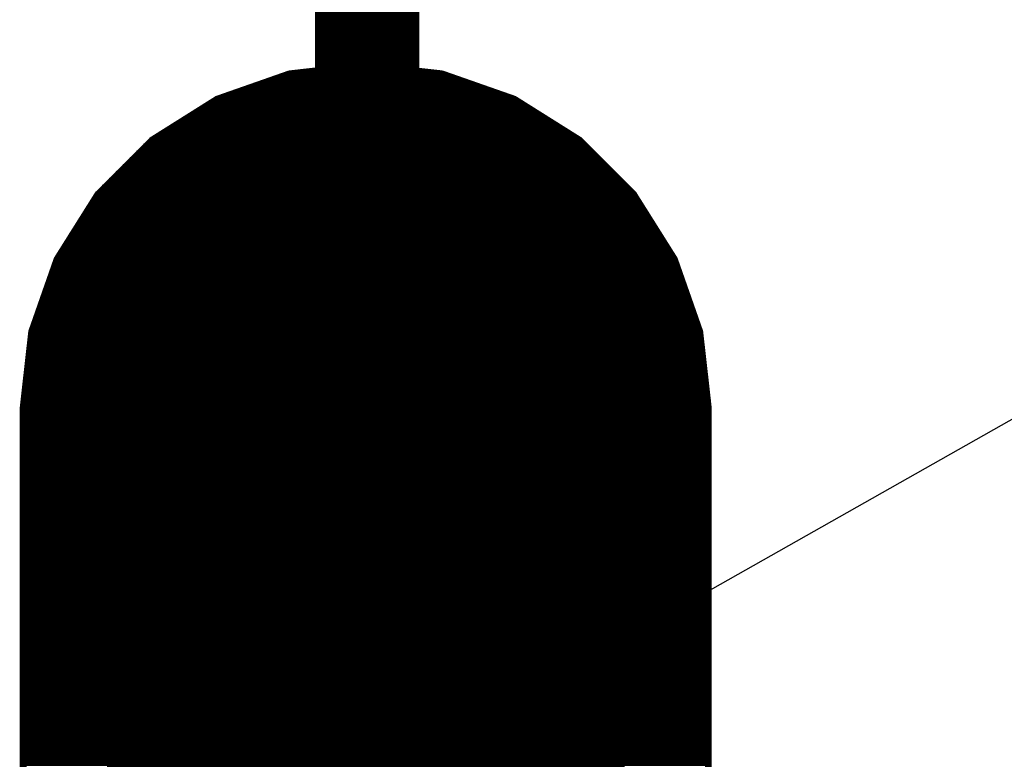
# Model space of a CAD drawing. Extents: x -35 to 35, y -57 to 81.
# Tile 101 of 153: x 3.81 to 5.25, y 49.08 to 50.16. Entities that reach past the tile are written whole.
import ezdxf

# ---------------------------------------------------------------- set-up
doc = ezdxf.new("R2010")
doc.units = 0
for name, color, linetype in [('1', 22, 'CONTINUOUS'), ('16', 175, 'CONTINUOUS'), ('17', 82, 'CONTINUOUS'), ('19', 53, 'CONTINUOUS'), ('51', 53, 'CONTINUOUS')]:
    doc.layers.add(name, color=color, linetype=linetype)

# ---------------------------------------------------------------- blocks, each defined once
blk = doc.blocks.new('LONGP100')
at = {"const_width": 1}
blk.add_lwpolyline([(-0.5, 0), (0.5, 0)], dxfattribs=at)
at = {"const_width": 0.5}
for points in [[(-0.5, 0.25, 1), (-0.5, -0.25)], [(0.5, -0.25, 1), (0.5, 0.25)]]:
    blk.add_lwpolyline(points, format="xyb", dxfattribs=at)

msp = doc.modelspace()

# ---------------------------------------------------------------- linework, layer by layer
at = {"layer": '1', "const_width": 0.01}
for points in [[(4.2067, 50.0855), (4.318, 50.098)], [(4.247, 50.09), (4.389, 50.09)], [(4.318, 50.098), (4.4293, 50.0855)], [(4.1011, 50.0485), (4.2067, 50.0855)], [(4.1911, 50.08), (4.4449, 50.08)], [(4.4293, 50.0855), (4.5349, 50.0485)], [(4.1625, 50.07), (4.4735, 50.07)], [(4.0063, 49.9889), (4.1011, 50.0485)], [(4.1054, 50.05), (4.5306, 50.05)], [(4.134, 50.06), (4.502, 50.06)], [(4.5349, 50.0485), (4.6297, 49.9889)], [(4.0876, 50.04), (4.5484, 50.04)], [(4.0557, 50.02), (4.5803, 50.02)], [(4.0716, 50.03), (4.5644, 50.03)], [(4.0398, 50.01), (4.5962, 50.01)], [(3.9271, 49.9097), (4.0063, 49.9889)], [(4.008, 49.99), (4.628, 49.99)], [(4.0239, 50), (4.6121, 50)], [(4.6297, 49.9889), (4.7089, 49.9097)], [(3.9973, 49.98), (4.6387, 49.98)], [(3.9773, 49.96), (4.6587, 49.96)], [(3.9873, 49.97), (4.6487, 49.97)], [(3.9673, 49.95), (4.6687, 49.95)], [(3.9573, 49.94), (4.6787, 49.94)], [(3.9373, 49.92), (4.6987, 49.92)], [(3.9473, 49.93), (4.6887, 49.93)], [(3.8675, 49.8149), (3.9271, 49.9097)], [(3.9273, 49.91), (4.7087, 49.91)], [(4.7089, 49.9097), (4.7685, 49.8149)], [(3.9147, 49.89), (4.7213, 49.89)], [(3.921, 49.9), (4.715, 49.9)], [(3.9084, 49.88), (4.7276, 49.88)], [(3.8958, 49.86), (4.7402, 49.86)], [(3.9021, 49.87), (4.7339, 49.87)], [(3.8895, 49.85), (4.7465, 49.85)], [(3.8833, 49.84), (4.7527, 49.84)], [(3.8707, 49.82), (4.7653, 49.82)], [(3.877, 49.83), (4.759, 49.83)], [(3.8305, 49.7093), (3.8675, 49.8149)], [(3.8658, 49.81), (4.7702, 49.81)], [(4.7685, 49.8149), (4.8055, 49.7093)], [(3.8588, 49.79), (4.7772, 49.79)], [(3.8623, 49.8), (4.7737, 49.8)], [(3.8553, 49.78), (4.7807, 49.78)], [(3.8483, 49.76), (4.7877, 49.76)], [(3.8518, 49.77), (4.7842, 49.77)], [(3.8448, 49.75), (4.7912, 49.75)], [(3.8378, 49.73), (4.7982, 49.73)], [(3.8413, 49.74), (4.7947, 49.74)], [(3.8343, 49.72), (4.8017, 49.72)], [(3.818, 49.598), (3.8305, 49.7093)], [(3.8308, 49.71), (4.8052, 49.71)], [(4.8055, 49.7093), (4.818, 49.598)], [(3.8284, 49.69), (4.8076, 49.69)], [(3.8295, 49.7), (4.8065, 49.7)], [(3.8272, 49.68), (4.8088, 49.68)], [(3.825, 49.66), (4.811, 49.66)], [(3.8261, 49.67), (4.8099, 49.67)], [(3.8239, 49.65), (4.8121, 49.65)], [(3.8216, 49.63), (4.8144, 49.63)], [(3.8227, 49.64), (4.8133, 49.64)], [(3.8205, 49.62), (4.8155, 49.62)], [(3.8194, 49.61), (4.8166, 49.61)], [(3.818, 48.498), (3.818, 49.598)], [(3.818, 49.59), (4.818, 49.59)], [(3.8182, 49.6), (4.8178, 49.6)], [(4.818, 49.598), (4.818, 48.498)], [(3.818, 49.58), (4.818, 49.58)], [(3.818, 49.57), (4.818, 49.57)], [(3.818, 49.56), (4.818, 49.56)], [(3.818, 49.55), (4.818, 49.55)], [(3.818, 49.54), (4.818, 49.54)], [(3.818, 49.53), (4.818, 49.53)], [(3.818, 49.52), (4.818, 49.52)], [(3.818, 49.51), (4.818, 49.51)], [(3.818, 49.5), (4.818, 49.5)], [(3.818, 49.49), (4.818, 49.49)], [(3.818, 49.48), (4.818, 49.48)], [(3.818, 49.47), (4.818, 49.47)], [(3.818, 49.46), (4.818, 49.46)], [(3.818, 49.45), (4.818, 49.45)], [(3.818, 49.44), (4.818, 49.44)], [(3.818, 49.43), (4.818, 49.43)], [(3.818, 49.42), (4.818, 49.42)], [(3.818, 49.41), (4.818, 49.41)], [(3.818, 49.4), (4.818, 49.4)], [(3.818, 49.39), (4.818, 49.39)], [(3.818, 49.38), (4.818, 49.38)], [(3.818, 49.37), (4.818, 49.37)], [(3.818, 49.36), (4.818, 49.36)], [(3.818, 49.35), (4.818, 49.35)], [(3.818, 49.34), (4.818, 49.34)], [(3.818, 49.33), (4.818, 49.33)], [(3.818, 49.32), (4.818, 49.32)], [(3.818, 49.31), (4.818, 49.31)], [(3.818, 49.3), (4.818, 49.3)], [(3.818, 49.29), (4.818, 49.29)], [(3.818, 49.28), (4.818, 49.28)], [(3.818, 49.27), (4.818, 49.27)], [(3.818, 49.26), (4.818, 49.26)], [(3.818, 49.25), (4.818, 49.25)], [(3.818, 49.24), (4.818, 49.24)], [(3.818, 49.23), (4.818, 49.23)], [(3.818, 49.22), (4.818, 49.22)], [(3.818, 49.21), (4.818, 49.21)], [(3.818, 49.2), (4.818, 49.2)], [(3.818, 49.19), (4.818, 49.19)], [(3.818, 49.18), (4.818, 49.18)], [(3.818, 49.17), (4.818, 49.17)], [(3.818, 49.16), (4.818, 49.16)], [(3.818, 49.15), (4.818, 49.15)], [(3.818, 49.14), (4.818, 49.14)], [(3.818, 49.13), (4.818, 49.13)], [(3.818, 49.12), (4.818, 49.12)], [(3.818, 49.11), (4.818, 49.11)], [(3.818, 49.1), (4.818, 49.1)], [(3.818, 49.09), (4.818, 49.09)], [(3.818, 49.08), (4.818, 49.08)]]:
    msp.add_lwpolyline(points, dxfattribs=at)
at = {"layer": '1', "const_width": 0.005}
for points in [[(4.247, 50.0925, 1), (4.247, 50.0875)], [(4.3183, 50.1005, 1), (4.3177, 50.0955)], [(4.3183, 50.0955, 1), (4.3177, 50.1005)], [(4.389, 50.0875, 1), (4.389, 50.0925)], [(4.1911, 50.0825, 1), (4.1911, 50.0775)], [(4.2065, 50.0879, 1), (4.207, 50.083)], [(4.2076, 50.0831, 1), (4.2059, 50.0878)], [(4.4301, 50.0878, 1), (4.4284, 50.0831)], [(4.429, 50.083, 1), (4.4295, 50.0879)], [(4.4449, 50.0775, 1), (4.4449, 50.0825)], [(4.1625, 50.0725, 1), (4.1625, 50.0675)], [(4.4735, 50.0675, 1), (4.4735, 50.0725)], [(4.1002, 50.0508, 1), (4.1019, 50.0461)], [(4.1024, 50.0464, 1), (4.0997, 50.0506)], [(4.1054, 50.0525, 1), (4.1054, 50.0475)], [(4.134, 50.0625, 1), (4.134, 50.0575)], [(4.502, 50.0575, 1), (4.502, 50.0625)], [(4.5306, 50.0475, 1), (4.5306, 50.0525)], [(4.5363, 50.0506, 1), (4.5336, 50.0464)], [(4.5341, 50.0461, 1), (4.5358, 50.0508)], [(4.0876, 50.0425, 1), (4.0876, 50.0375)], [(4.5484, 50.0375, 1), (4.5484, 50.0425)], [(4.0557, 50.0225, 1), (4.0557, 50.0175)], [(4.0716, 50.0325, 1), (4.0716, 50.0275)], [(4.5644, 50.0275, 1), (4.5644, 50.0325)], [(4.5803, 50.0175, 1), (4.5803, 50.0225)], [(4.0398, 50.0125, 1), (4.0398, 50.0075)], [(4.5962, 50.0075, 1), (4.5962, 50.0125)], [(4.0049, 49.991, 1), (4.0076, 49.9868)], [(4.008, 49.9871, 1), (4.0045, 49.9907)], [(4.008, 49.9925, 1), (4.008, 49.9875)], [(4.0239, 50.0025, 1), (4.0239, 49.9975)], [(4.6121, 49.9975, 1), (4.6121, 50.0025)], [(4.6315, 49.9907, 1), (4.628, 49.9871)], [(4.628, 49.9875, 1), (4.628, 49.9925)], [(4.6284, 49.9868, 1), (4.6311, 49.991)], [(3.9973, 49.9825, 1), (3.9973, 49.9775)], [(4.6387, 49.9775, 1), (4.6387, 49.9825)], [(3.9773, 49.9625, 1), (3.9773, 49.9575)], [(3.9873, 49.9725, 1), (3.9873, 49.9675)], [(4.6487, 49.9675, 1), (4.6487, 49.9725)], [(4.6587, 49.9575, 1), (4.6587, 49.9625)], [(3.9673, 49.9525, 1), (3.9673, 49.9475)], [(4.6687, 49.9475, 1), (4.6687, 49.9525)], [(3.9573, 49.9425, 1), (3.9573, 49.9375)], [(4.6787, 49.9375, 1), (4.6787, 49.9425)], [(3.9373, 49.9225, 1), (3.9373, 49.9175)], [(3.9473, 49.9325, 1), (3.9473, 49.9275)], [(4.6887, 49.9275, 1), (4.6887, 49.9325)], [(4.6987, 49.9175, 1), (4.6987, 49.9225)], [(3.9253, 49.9115, 1), (3.9289, 49.908)], [(3.9273, 49.9125, 1), (3.9273, 49.9075)], [(3.9292, 49.9084, 1), (3.925, 49.9111)], [(4.711, 49.9111, 1), (4.7068, 49.9084)], [(4.7071, 49.908, 1), (4.7107, 49.9115)], [(4.7087, 49.9075, 1), (4.7087, 49.9125)], [(3.9147, 49.8925, 1), (3.9147, 49.8875)], [(3.921, 49.9025, 1), (3.921, 49.8975)], [(4.715, 49.8975, 1), (4.715, 49.9025)], [(4.7213, 49.8875, 1), (4.7213, 49.8925)], [(3.9084, 49.8825, 1), (3.9084, 49.8775)], [(4.7276, 49.8775, 1), (4.7276, 49.8825)], [(3.8958, 49.8625, 1), (3.8958, 49.8575)], [(3.9021, 49.8725, 1), (3.9021, 49.8675)], [(4.7339, 49.8675, 1), (4.7339, 49.8725)], [(4.7402, 49.8575, 1), (4.7402, 49.8625)], [(3.8895, 49.8525, 1), (3.8895, 49.8475)], [(4.7465, 49.8475, 1), (4.7465, 49.8525)], [(3.8833, 49.8425, 1), (3.8833, 49.8375)], [(4.7527, 49.8375, 1), (4.7527, 49.8425)], [(3.8707, 49.8225, 1), (3.8707, 49.8175)], [(3.877, 49.8325, 1), (3.877, 49.8275)], [(4.759, 49.8275, 1), (4.759, 49.8325)], [(4.7653, 49.8175, 1), (4.7653, 49.8225)], [(3.8658, 49.8125, 1), (3.8658, 49.8075)], [(3.8654, 49.8163, 1), (3.8696, 49.8136)], [(3.8699, 49.8141, 1), (3.8652, 49.8158)], [(4.7708, 49.8158, 1), (4.7661, 49.8141)], [(4.7664, 49.8136, 1), (4.7706, 49.8163)], [(4.7702, 49.8075, 1), (4.7702, 49.8125)], [(3.8588, 49.7925, 1), (3.8588, 49.7875)], [(3.8623, 49.8025, 1), (3.8623, 49.7975)], [(4.7737, 49.7975, 1), (4.7737, 49.8025)], [(4.7772, 49.7875, 1), (4.7772, 49.7925)], [(3.8553, 49.7825, 1), (3.8553, 49.7775)], [(4.7807, 49.7775, 1), (4.7807, 49.7825)], [(3.8483, 49.7625, 1), (3.8483, 49.7575)], [(3.8518, 49.7725, 1), (3.8518, 49.7675)], [(4.7842, 49.7675, 1), (4.7842, 49.7725)], [(4.7877, 49.7575, 1), (4.7877, 49.7625)], [(3.8448, 49.7525, 1), (3.8448, 49.7475)], [(4.7912, 49.7475, 1), (4.7912, 49.7525)], [(3.8378, 49.7325, 1), (3.8378, 49.7275)], [(3.8413, 49.7425, 1), (3.8413, 49.7375)], [(4.7947, 49.7375, 1), (4.7947, 49.7425)], [(4.7982, 49.7275, 1), (4.7982, 49.7325)], [(3.8343, 49.7225, 1), (3.8343, 49.7175)], [(4.8017, 49.7175, 1), (4.8017, 49.7225)], [(3.833, 49.709, 1), (3.8281, 49.7095)], [(3.8282, 49.7101, 1), (3.8329, 49.7084)], [(3.8308, 49.7125, 1), (3.8308, 49.7075)], [(4.8079, 49.7095, 1), (4.803, 49.709)], [(4.8031, 49.7084, 1), (4.8078, 49.7101)], [(4.8052, 49.7075, 1), (4.8052, 49.7125)], [(3.8284, 49.6925, 1), (3.8284, 49.6875)], [(3.8295, 49.7025, 1), (3.8295, 49.6975)], [(4.8065, 49.6975, 1), (4.8065, 49.7025)], [(4.8076, 49.6875, 1), (4.8076, 49.6925)], [(3.8272, 49.6825, 1), (3.8272, 49.6775)], [(4.8088, 49.6775, 1), (4.8088, 49.6825)], [(3.825, 49.6625, 1), (3.825, 49.6575)], [(3.8261, 49.6725, 1), (3.8261, 49.6675)], [(4.8099, 49.6675, 1), (4.8099, 49.6725)], [(4.811, 49.6575, 1), (4.811, 49.6625)], [(3.8239, 49.6525, 1), (3.8239, 49.6475)], [(4.8121, 49.6475, 1), (4.8121, 49.6525)], [(3.8216, 49.6325, 1), (3.8216, 49.6275)], [(3.8227, 49.6425, 1), (3.8227, 49.6375)], [(4.8133, 49.6375, 1), (4.8133, 49.6425)], [(4.8144, 49.6275, 1), (4.8144, 49.6325)], [(3.8205, 49.6225, 1), (3.8205, 49.6175)], [(4.8155, 49.6175, 1), (4.8155, 49.6225)], [(3.8194, 49.6125, 1), (3.8194, 49.6075)], [(4.8166, 49.6075, 1), (4.8166, 49.6125)], [(3.8205, 49.598, 1), (3.8155, 49.598)], [(3.8155, 49.5983, 1), (3.8205, 49.5977)], [(3.818, 49.5925, 1), (3.818, 49.5875)], [(3.8182, 49.6025, 1), (3.8182, 49.5975)], [(4.8205, 49.598, 1), (4.8155, 49.598)], [(4.8155, 49.5977, 1), (4.8205, 49.5983)], [(4.8178, 49.5975, 1), (4.8178, 49.6025)], [(4.818, 49.5875, 1), (4.818, 49.5925)], [(3.818, 49.5825, 1), (3.818, 49.5775)], [(4.818, 49.5775, 1), (4.818, 49.5825)], [(3.818, 49.5725, 1), (3.818, 49.5675)], [(3.818, 49.5625, 1), (3.818, 49.5575)], [(4.818, 49.5675, 1), (4.818, 49.5725)], [(4.818, 49.5575, 1), (4.818, 49.5625)], [(3.818, 49.5525, 1), (3.818, 49.5475)], [(4.818, 49.5475, 1), (4.818, 49.5525)], [(3.818, 49.5425, 1), (3.818, 49.5375)], [(3.818, 49.5325, 1), (3.818, 49.5275)], [(4.818, 49.5375, 1), (4.818, 49.5425)], [(4.818, 49.5275, 1), (4.818, 49.5325)], [(3.818, 49.5225, 1), (3.818, 49.5175)], [(4.818, 49.5175, 1), (4.818, 49.5225)], [(3.818, 49.5125, 1), (3.818, 49.5075)], [(3.818, 49.5025, 1), (3.818, 49.4975)], [(4.818, 49.5075, 1), (4.818, 49.5125)], [(4.818, 49.4975, 1), (4.818, 49.5025)], [(3.818, 49.4925, 1), (3.818, 49.4875)], [(4.818, 49.4875, 1), (4.818, 49.4925)], [(3.818, 49.4825, 1), (3.818, 49.4775)], [(4.818, 49.4775, 1), (4.818, 49.4825)], [(3.818, 49.4725, 1), (3.818, 49.4675)], [(3.818, 49.4625, 1), (3.818, 49.4575)], [(4.818, 49.4675, 1), (4.818, 49.4725)], [(4.818, 49.4575, 1), (4.818, 49.4625)], [(3.818, 49.4525, 1), (3.818, 49.4475)], [(4.818, 49.4475, 1), (4.818, 49.4525)], [(3.818, 49.4425, 1), (3.818, 49.4375)], [(3.818, 49.4325, 1), (3.818, 49.4275)], [(4.818, 49.4375, 1), (4.818, 49.4425)], [(4.818, 49.4275, 1), (4.818, 49.4325)], [(3.818, 49.4225, 1), (3.818, 49.4175)], [(4.818, 49.4175, 1), (4.818, 49.4225)], [(3.818, 49.4125, 1), (3.818, 49.4075)], [(3.818, 49.4025, 1), (3.818, 49.3975)], [(4.818, 49.4075, 1), (4.818, 49.4125)], [(4.818, 49.3975, 1), (4.818, 49.4025)], [(3.818, 49.3925, 1), (3.818, 49.3875)], [(4.818, 49.3875, 1), (4.818, 49.3925)], [(3.818, 49.3825, 1), (3.818, 49.3775)], [(4.818, 49.3775, 1), (4.818, 49.3825)], [(3.818, 49.3725, 1), (3.818, 49.3675)], [(3.818, 49.3625, 1), (3.818, 49.3575)], [(4.818, 49.3675, 1), (4.818, 49.3725)], [(4.818, 49.3575, 1), (4.818, 49.3625)], [(3.818, 49.3525, 1), (3.818, 49.3475)], [(4.818, 49.3475, 1), (4.818, 49.3525)], [(3.818, 49.3425, 1), (3.818, 49.3375)], [(3.818, 49.3325, 1), (3.818, 49.3275)], [(4.818, 49.3375, 1), (4.818, 49.3425)], [(4.818, 49.3275, 1), (4.818, 49.3325)], [(3.818, 49.3225, 1), (3.818, 49.3175)], [(4.818, 49.3175, 1), (4.818, 49.3225)], [(3.818, 49.3125, 1), (3.818, 49.3075)], [(3.818, 49.3025, 1), (3.818, 49.2975)], [(4.818, 49.3075, 1), (4.818, 49.3125)], [(4.818, 49.2975, 1), (4.818, 49.3025)], [(3.818, 49.2925, 1), (3.818, 49.2875)], [(4.818, 49.2875, 1), (4.818, 49.2925)], [(3.818, 49.2825, 1), (3.818, 49.2775)], [(3.818, 49.2725, 1), (3.818, 49.2675)], [(4.818, 49.2775, 1), (4.818, 49.2825)], [(4.818, 49.2675, 1), (4.818, 49.2725)], [(3.818, 49.2625, 1), (3.818, 49.2575)], [(4.818, 49.2575, 1), (4.818, 49.2625)], [(3.818, 49.2525, 1), (3.818, 49.2475)], [(4.818, 49.2475, 1), (4.818, 49.2525)], [(3.818, 49.2425, 1), (3.818, 49.2375)], [(3.818, 49.2325, 1), (3.818, 49.2275)], [(4.818, 49.2375, 1), (4.818, 49.2425)], [(4.818, 49.2275, 1), (4.818, 49.2325)], [(3.818, 49.2225, 1), (3.818, 49.2175)], [(4.818, 49.2175, 1), (4.818, 49.2225)], [(3.818, 49.2125, 1), (3.818, 49.2075)], [(3.818, 49.2025, 1), (3.818, 49.1975)], [(4.818, 49.2075, 1), (4.818, 49.2125)], [(4.818, 49.1975, 1), (4.818, 49.2025)], [(3.818, 49.1925, 1), (3.818, 49.1875)], [(4.818, 49.1875, 1), (4.818, 49.1925)], [(3.818, 49.1825, 1), (3.818, 49.1775)], [(3.818, 49.1725, 1), (3.818, 49.1675)], [(4.818, 49.1775, 1), (4.818, 49.1825)], [(4.818, 49.1675, 1), (4.818, 49.1725)], [(3.818, 49.1625, 1), (3.818, 49.1575)], [(4.818, 49.1575, 1), (4.818, 49.1625)], [(3.818, 49.1525, 1), (3.818, 49.1475)], [(4.818, 49.1475, 1), (4.818, 49.1525)], [(3.818, 49.1425, 1), (3.818, 49.1375)], [(3.818, 49.1325, 1), (3.818, 49.1275)], [(4.818, 49.1375, 1), (4.818, 49.1425)], [(4.818, 49.1275, 1), (4.818, 49.1325)], [(3.818, 49.1225, 1), (3.818, 49.1175)], [(4.818, 49.1175, 1), (4.818, 49.1225)], [(3.818, 49.1125, 1), (3.818, 49.1075)], [(3.818, 49.1025, 1), (3.818, 49.0975)], [(4.818, 49.1075, 1), (4.818, 49.1125)], [(4.818, 49.0975, 1), (4.818, 49.1025)], [(3.818, 49.0925, 1), (3.818, 49.0875)], [(4.818, 49.0875, 1), (4.818, 49.0925)], [(3.818, 49.0825, 1), (3.818, 49.0775)], [(4.818, 49.0775, 1), (4.818, 49.0825)]]:
    msp.add_lwpolyline(points, format="xyb", dxfattribs=at)
at = {"layer": '16', "const_width": 0.01}
for points in [[(4.318, 50.098), (4.2067, 50.0855)], [(4.247, 50.09), (4.389, 50.09)], [(4.4293, 50.0855), (4.318, 50.098)], [(4.2067, 50.0855), (4.1011, 50.0485)], [(4.1911, 50.08), (4.4449, 50.08)], [(4.5349, 50.0485), (4.4293, 50.0855)], [(4.1626, 50.07), (4.4735, 50.07)], [(4.1011, 50.0485), (4.0063, 49.9889)], [(4.1054, 50.05), (4.5306, 50.05)], [(4.134, 50.06), (4.502, 50.06)], [(4.6297, 49.9889), (4.5349, 50.0485)], [(4.0876, 50.04), (4.5484, 50.04)], [(4.0557, 50.02), (4.5803, 50.02)], [(4.0716, 50.03), (4.5644, 50.03)], [(4.0398, 50.01), (4.5962, 50.01)], [(4.0063, 49.9889), (3.9271, 49.9097)], [(4.008, 49.99), (4.628, 49.99)], [(4.0239, 50), (4.6121, 50)], [(4.7089, 49.9097), (4.6297, 49.9889)], [(3.9973, 49.98), (4.6387, 49.98)], [(3.9773, 49.96), (4.6587, 49.96)], [(3.9873, 49.97), (4.6487, 49.97)], [(3.9673, 49.95), (4.6687, 49.95)], [(3.9573, 49.94), (4.6787, 49.94)], [(3.9373, 49.92), (4.6987, 49.92)], [(3.9473, 49.93), (4.6887, 49.93)], [(3.9271, 49.9097), (3.8675, 49.8149)], [(3.9273, 49.91), (4.7087, 49.91)], [(4.7685, 49.8149), (4.7089, 49.9097)], [(3.9147, 49.89), (4.7213, 49.89)], [(3.921, 49.9), (4.715, 49.9)], [(3.9084, 49.88), (4.7276, 49.88)], [(3.8958, 49.86), (4.7402, 49.86)], [(3.9021, 49.87), (4.7339, 49.87)], [(3.8895, 49.85), (4.7465, 49.85)], [(3.8833, 49.84), (4.7527, 49.84)], [(3.8707, 49.82), (4.7653, 49.82)], [(3.877, 49.83), (4.759, 49.83)], [(3.8675, 49.8149), (3.8305, 49.7093)], [(3.8658, 49.81), (4.7702, 49.81)], [(4.8055, 49.7093), (4.7685, 49.8149)], [(3.8588, 49.79), (4.7772, 49.79)], [(3.8623, 49.8), (4.7737, 49.8)], [(3.8553, 49.78), (4.7807, 49.78)], [(3.8483, 49.76), (4.7877, 49.76)], [(3.8518, 49.77), (4.7842, 49.77)], [(3.8448, 49.75), (4.7912, 49.75)], [(3.8378, 49.73), (4.7982, 49.73)], [(3.8413, 49.74), (4.7947, 49.74)], [(3.8343, 49.72), (4.8017, 49.72)], [(3.8305, 49.7093), (3.818, 49.598)], [(3.8308, 49.71), (4.8052, 49.71)], [(4.818, 49.598), (4.8055, 49.7093)], [(3.8284, 49.69), (4.8076, 49.69)], [(3.8295, 49.7), (4.8065, 49.7)], [(3.8272, 49.68), (4.8088, 49.68)], [(3.825, 49.66), (4.811, 49.66)], [(3.8261, 49.67), (4.8099, 49.67)], [(3.8239, 49.65), (4.8121, 49.65)], [(3.8216, 49.63), (4.8144, 49.63)], [(3.8227, 49.64), (4.8133, 49.64)], [(3.8205, 49.62), (4.8155, 49.62)], [(3.8194, 49.61), (4.8167, 49.61)], [(3.818, 49.598), (3.818, 48.498)], [(3.818, 49.59), (4.818, 49.59)], [(3.8182, 49.6), (4.8178, 49.6)], [(4.818, 48.498), (4.818, 49.598)], [(3.818, 49.58), (4.818, 49.58)], [(3.818, 49.57), (4.818, 49.57)], [(3.818, 49.56), (4.818, 49.56)], [(3.818, 49.55), (4.818, 49.55)], [(3.818, 49.54), (4.818, 49.54)], [(3.818, 49.53), (4.818, 49.53)], [(3.818, 49.52), (4.818, 49.52)], [(3.818, 49.51), (4.818, 49.51)], [(3.818, 49.5), (4.818, 49.5)], [(3.818, 49.49), (4.818, 49.49)], [(3.818, 49.48), (4.818, 49.48)], [(3.818, 49.47), (4.818, 49.47)], [(3.818, 49.46), (4.818, 49.46)], [(3.818, 49.45), (4.818, 49.45)], [(3.818, 49.44), (4.818, 49.44)], [(3.818, 49.43), (4.818, 49.43)], [(3.818, 49.42), (4.818, 49.42)], [(3.818, 49.41), (4.818, 49.41)], [(3.818, 49.4), (4.818, 49.4)], [(3.818, 49.39), (4.818, 49.39)], [(3.818, 49.38), (4.818, 49.38)], [(3.818, 49.37), (4.818, 49.37)], [(3.818, 49.36), (4.818, 49.36)], [(3.818, 49.35), (4.818, 49.35)], [(3.818, 49.34), (4.818, 49.34)], [(3.818, 49.33), (4.818, 49.33)], [(3.818, 49.32), (4.818, 49.32)], [(3.818, 49.31), (4.818, 49.31)], [(3.818, 49.3), (4.818, 49.3)], [(3.818, 49.29), (4.818, 49.29)], [(3.818, 49.28), (4.818, 49.28)], [(3.818, 49.27), (4.818, 49.27)], [(3.818, 49.26), (4.818, 49.26)], [(3.818, 49.25), (4.818, 49.25)], [(3.818, 49.24), (4.818, 49.24)], [(3.818, 49.23), (4.818, 49.23)], [(3.818, 49.22), (4.818, 49.22)], [(3.818, 49.21), (4.818, 49.21)], [(3.818, 49.2), (4.818, 49.2)], [(3.818, 49.19), (4.818, 49.19)], [(3.818, 49.18), (4.818, 49.18)], [(3.818, 49.17), (4.818, 49.17)], [(3.818, 49.16), (4.818, 49.16)], [(3.818, 49.15), (4.818, 49.15)], [(3.818, 49.14), (4.818, 49.14)], [(3.818, 49.13), (4.818, 49.13)], [(3.818, 49.12), (4.818, 49.12)], [(3.818, 49.11), (4.818, 49.11)], [(3.818, 49.1), (4.818, 49.1)], [(3.818, 49.09), (4.818, 49.09)], [(3.818, 49.08), (4.818, 49.08)]]:
    msp.add_lwpolyline(points, dxfattribs=at)
at = {"layer": '16', "const_width": 0.005}
for points in [[(4.247, 50.0925, 1), (4.247, 50.0875)], [(4.3183, 50.1005, 1), (4.3177, 50.0955)], [(4.3183, 50.0955, 1), (4.3177, 50.1005)], [(4.389, 50.0875, 1), (4.389, 50.0925)], [(4.1911, 50.0825, 1), (4.1911, 50.0775)], [(4.2065, 50.0879, 1), (4.207, 50.083)], [(4.2076, 50.0831, 1), (4.2059, 50.0878)], [(4.4301, 50.0878, 1), (4.4284, 50.0831)], [(4.429, 50.083, 1), (4.4295, 50.0879)], [(4.4449, 50.0775, 1), (4.4449, 50.0825)], [(4.1626, 50.0725, 1), (4.1626, 50.0675)], [(4.4735, 50.0675, 1), (4.4735, 50.0725)], [(4.1002, 50.0508, 1), (4.1019, 50.0461)], [(4.1024, 50.0464, 1), (4.0997, 50.0506)], [(4.1054, 50.0525, 1), (4.1054, 50.0475)], [(4.134, 50.0625, 1), (4.134, 50.0575)], [(4.502, 50.0575, 1), (4.502, 50.0625)], [(4.5306, 50.0475, 1), (4.5306, 50.0525)], [(4.5363, 50.0506, 1), (4.5336, 50.0464)], [(4.5341, 50.0461, 1), (4.5358, 50.0508)], [(4.0876, 50.0425, 1), (4.0876, 50.0375)], [(4.5484, 50.0375, 1), (4.5484, 50.0425)], [(4.0557, 50.0225, 1), (4.0557, 50.0175)], [(4.0716, 50.0325, 1), (4.0716, 50.0275)], [(4.5644, 50.0275, 1), (4.5644, 50.0325)], [(4.5803, 50.0175, 1), (4.5803, 50.0225)], [(4.0398, 50.0125, 1), (4.0398, 50.0075)], [(4.5962, 50.0075, 1), (4.5962, 50.0125)], [(4.0049, 49.991, 1), (4.0076, 49.9868)], [(4.008, 49.9871, 1), (4.0045, 49.9907)], [(4.008, 49.9925, 1), (4.008, 49.9875)], [(4.0239, 50.0025, 1), (4.0239, 49.9975)], [(4.6121, 49.9975, 1), (4.6121, 50.0025)], [(4.6315, 49.9907, 1), (4.628, 49.9871)], [(4.628, 49.9875, 1), (4.628, 49.9925)], [(4.6284, 49.9868, 1), (4.6311, 49.991)], [(3.9973, 49.9825, 1), (3.9973, 49.9775)], [(4.6387, 49.9775, 1), (4.6387, 49.9825)], [(3.9773, 49.9625, 1), (3.9773, 49.9575)], [(3.9873, 49.9725, 1), (3.9873, 49.9675)], [(4.6487, 49.9675, 1), (4.6487, 49.9725)], [(4.6587, 49.9575, 1), (4.6587, 49.9625)], [(3.9673, 49.9525, 1), (3.9673, 49.9475)], [(4.6687, 49.9475, 1), (4.6687, 49.9525)], [(3.9573, 49.9425, 1), (3.9573, 49.9375)], [(4.6787, 49.9375, 1), (4.6787, 49.9425)], [(3.9373, 49.9225, 1), (3.9373, 49.9175)], [(3.9473, 49.9325, 1), (3.9473, 49.9275)], [(4.6887, 49.9275, 1), (4.6887, 49.9325)], [(4.6987, 49.9175, 1), (4.6987, 49.9225)], [(3.9253, 49.9115, 1), (3.9289, 49.908)], [(3.9273, 49.9125, 1), (3.9273, 49.9075)], [(3.9292, 49.9084, 1), (3.925, 49.9111)], [(4.711, 49.9111, 1), (4.7068, 49.9084)], [(4.7071, 49.908, 1), (4.7107, 49.9115)], [(4.7087, 49.9075, 1), (4.7087, 49.9125)], [(3.9147, 49.8925, 1), (3.9147, 49.8875)], [(3.921, 49.9025, 1), (3.921, 49.8975)], [(4.715, 49.8975, 1), (4.715, 49.9025)], [(4.7213, 49.8875, 1), (4.7213, 49.8925)], [(3.9084, 49.8825, 1), (3.9084, 49.8775)], [(4.7276, 49.8775, 1), (4.7276, 49.8825)], [(3.8958, 49.8625, 1), (3.8958, 49.8575)], [(3.9021, 49.8725, 1), (3.9021, 49.8675)], [(4.7339, 49.8675, 1), (4.7339, 49.8725)], [(4.7402, 49.8575, 1), (4.7402, 49.8625)], [(3.8895, 49.8525, 1), (3.8895, 49.8475)], [(4.7465, 49.8475, 1), (4.7465, 49.8525)], [(3.8833, 49.8425, 1), (3.8833, 49.8375)], [(4.7527, 49.8375, 1), (4.7527, 49.8425)], [(3.8707, 49.8225, 1), (3.8707, 49.8175)], [(3.877, 49.8325, 1), (3.877, 49.8275)], [(4.759, 49.8275, 1), (4.759, 49.8325)], [(4.7653, 49.8175, 1), (4.7653, 49.8225)], [(3.8658, 49.8125, 1), (3.8658, 49.8075)], [(3.8654, 49.8163, 1), (3.8696, 49.8136)], [(3.8699, 49.8141, 1), (3.8652, 49.8158)], [(4.7708, 49.8158, 1), (4.7661, 49.8141)], [(4.7664, 49.8136, 1), (4.7706, 49.8163)], [(4.7702, 49.8075, 1), (4.7702, 49.8125)], [(3.8588, 49.7925, 1), (3.8588, 49.7875)], [(3.8623, 49.8025, 1), (3.8623, 49.7975)], [(4.7737, 49.7975, 1), (4.7737, 49.8025)], [(4.7772, 49.7875, 1), (4.7772, 49.7925)], [(3.8553, 49.7825, 1), (3.8553, 49.7775)], [(4.7807, 49.7775, 1), (4.7807, 49.7825)], [(3.8483, 49.7625, 1), (3.8483, 49.7575)], [(3.8518, 49.7725, 1), (3.8518, 49.7675)], [(4.7842, 49.7675, 1), (4.7842, 49.7725)], [(4.7877, 49.7575, 1), (4.7877, 49.7625)], [(3.8448, 49.7525, 1), (3.8448, 49.7475)], [(4.7912, 49.7475, 1), (4.7912, 49.7525)], [(3.8378, 49.7325, 1), (3.8378, 49.7275)], [(3.8413, 49.7425, 1), (3.8413, 49.7375)], [(4.7947, 49.7375, 1), (4.7947, 49.7425)], [(4.7982, 49.7275, 1), (4.7982, 49.7325)], [(3.8343, 49.7225, 1), (3.8343, 49.7175)], [(4.8017, 49.7175, 1), (4.8017, 49.7225)], [(3.833, 49.709, 1), (3.8281, 49.7095)], [(3.8282, 49.7101, 1), (3.8329, 49.7084)], [(3.8308, 49.7125, 1), (3.8308, 49.7075)], [(4.8079, 49.7095, 1), (4.803, 49.709)], [(4.8031, 49.7084, 1), (4.8078, 49.7101)], [(4.8052, 49.7075, 1), (4.8052, 49.7125)], [(3.8284, 49.6925, 1), (3.8284, 49.6875)], [(3.8295, 49.7025, 1), (3.8295, 49.6975)], [(4.8065, 49.6975, 1), (4.8065, 49.7025)], [(4.8076, 49.6875, 1), (4.8076, 49.6925)], [(3.8272, 49.6825, 1), (3.8272, 49.6775)], [(4.8088, 49.6775, 1), (4.8088, 49.6825)], [(3.825, 49.6625, 1), (3.825, 49.6575)], [(3.8261, 49.6725, 1), (3.8261, 49.6675)], [(4.8099, 49.6675, 1), (4.8099, 49.6725)], [(4.811, 49.6575, 1), (4.811, 49.6625)], [(3.8239, 49.6525, 1), (3.8239, 49.6475)], [(4.8121, 49.6475, 1), (4.8121, 49.6525)], [(3.8216, 49.6325, 1), (3.8216, 49.6275)], [(3.8227, 49.6425, 1), (3.8227, 49.6375)], [(4.8133, 49.6375, 1), (4.8133, 49.6425)], [(4.8144, 49.6275, 1), (4.8144, 49.6325)], [(3.8205, 49.6225, 1), (3.8205, 49.6175)], [(4.8155, 49.6175, 1), (4.8155, 49.6225)], [(3.8194, 49.6125, 1), (3.8194, 49.6075)], [(4.8167, 49.6075, 1), (4.8167, 49.6125)], [(3.8205, 49.598, 1), (3.8155, 49.598)], [(3.8155, 49.5983, 1), (3.8205, 49.5977)], [(3.818, 49.5925, 1), (3.818, 49.5875)], [(3.8182, 49.6025, 1), (3.8182, 49.5975)], [(4.8205, 49.598, 1), (4.8155, 49.598)], [(4.8155, 49.5977, 1), (4.8205, 49.5983)], [(4.8178, 49.5975, 1), (4.8178, 49.6025)], [(4.818, 49.5875, 1), (4.818, 49.5925)], [(3.818, 49.5825, 1), (3.818, 49.5775)], [(4.818, 49.5775, 1), (4.818, 49.5825)], [(3.818, 49.5725, 1), (3.818, 49.5675)], [(3.818, 49.5625, 1), (3.818, 49.5575)], [(4.818, 49.5675, 1), (4.818, 49.5725)], [(4.818, 49.5575, 1), (4.818, 49.5625)], [(3.818, 49.5525, 1), (3.818, 49.5475)], [(4.818, 49.5475, 1), (4.818, 49.5525)], [(3.818, 49.5425, 1), (3.818, 49.5375)], [(3.818, 49.5325, 1), (3.818, 49.5275)], [(4.818, 49.5375, 1), (4.818, 49.5425)], [(4.818, 49.5275, 1), (4.818, 49.5325)], [(3.818, 49.5225, 1), (3.818, 49.5175)], [(4.818, 49.5175, 1), (4.818, 49.5225)], [(3.818, 49.5125, 1), (3.818, 49.5075)], [(3.818, 49.5025, 1), (3.818, 49.4975)], [(4.818, 49.5075, 1), (4.818, 49.5125)], [(4.818, 49.4975, 1), (4.818, 49.5025)], [(3.818, 49.4925, 1), (3.818, 49.4875)], [(4.818, 49.4875, 1), (4.818, 49.4925)], [(3.818, 49.4825, 1), (3.818, 49.4775)], [(4.818, 49.4775, 1), (4.818, 49.4825)], [(3.818, 49.4725, 1), (3.818, 49.4675)], [(3.818, 49.4625, 1), (3.818, 49.4575)], [(4.818, 49.4675, 1), (4.818, 49.4725)], [(4.818, 49.4575, 1), (4.818, 49.4625)], [(3.818, 49.4525, 1), (3.818, 49.4475)], [(4.818, 49.4475, 1), (4.818, 49.4525)], [(3.818, 49.4425, 1), (3.818, 49.4375)], [(3.818, 49.4325, 1), (3.818, 49.4275)], [(4.818, 49.4375, 1), (4.818, 49.4425)], [(4.818, 49.4275, 1), (4.818, 49.4325)], [(3.818, 49.4225, 1), (3.818, 49.4175)], [(4.818, 49.4175, 1), (4.818, 49.4225)], [(3.818, 49.4125, 1), (3.818, 49.4075)], [(3.818, 49.4025, 1), (3.818, 49.3975)], [(4.818, 49.4075, 1), (4.818, 49.4125)], [(4.818, 49.3975, 1), (4.818, 49.4025)], [(3.818, 49.3925, 1), (3.818, 49.3875)], [(4.818, 49.3875, 1), (4.818, 49.3925)], [(3.818, 49.3825, 1), (3.818, 49.3775)], [(4.818, 49.3775, 1), (4.818, 49.3825)], [(3.818, 49.3725, 1), (3.818, 49.3675)], [(3.818, 49.3625, 1), (3.818, 49.3575)], [(4.818, 49.3675, 1), (4.818, 49.3725)], [(4.818, 49.3575, 1), (4.818, 49.3625)], [(3.818, 49.3525, 1), (3.818, 49.3475)], [(4.818, 49.3475, 1), (4.818, 49.3525)], [(3.818, 49.3425, 1), (3.818, 49.3375)], [(3.818, 49.3325, 1), (3.818, 49.3275)], [(4.818, 49.3375, 1), (4.818, 49.3425)], [(4.818, 49.3275, 1), (4.818, 49.3325)], [(3.818, 49.3225, 1), (3.818, 49.3175)], [(4.818, 49.3175, 1), (4.818, 49.3225)], [(3.818, 49.3125, 1), (3.818, 49.3075)], [(3.818, 49.3025, 1), (3.818, 49.2975)], [(4.818, 49.3075, 1), (4.818, 49.3125)], [(4.818, 49.2975, 1), (4.818, 49.3025)], [(3.818, 49.2925, 1), (3.818, 49.2875)], [(4.818, 49.2875, 1), (4.818, 49.2925)], [(3.818, 49.2825, 1), (3.818, 49.2775)], [(3.818, 49.2725, 1), (3.818, 49.2675)], [(4.818, 49.2775, 1), (4.818, 49.2825)], [(4.818, 49.2675, 1), (4.818, 49.2725)], [(3.818, 49.2625, 1), (3.818, 49.2575)], [(4.818, 49.2575, 1), (4.818, 49.2625)], [(3.818, 49.2525, 1), (3.818, 49.2475)], [(4.818, 49.2475, 1), (4.818, 49.2525)], [(3.818, 49.2425, 1), (3.818, 49.2375)], [(3.818, 49.2325, 1), (3.818, 49.2275)], [(4.818, 49.2375, 1), (4.818, 49.2425)], [(4.818, 49.2275, 1), (4.818, 49.2325)], [(3.818, 49.2225, 1), (3.818, 49.2175)], [(4.818, 49.2175, 1), (4.818, 49.2225)], [(3.818, 49.2125, 1), (3.818, 49.2075)], [(3.818, 49.2025, 1), (3.818, 49.1975)], [(4.818, 49.2075, 1), (4.818, 49.2125)], [(4.818, 49.1975, 1), (4.818, 49.2025)], [(3.818, 49.1925, 1), (3.818, 49.1875)], [(4.818, 49.1875, 1), (4.818, 49.1925)], [(3.818, 49.1825, 1), (3.818, 49.1775)], [(3.818, 49.1725, 1), (3.818, 49.1675)], [(4.818, 49.1775, 1), (4.818, 49.1825)], [(4.818, 49.1675, 1), (4.818, 49.1725)], [(3.818, 49.1625, 1), (3.818, 49.1575)], [(4.818, 49.1575, 1), (4.818, 49.1625)], [(3.818, 49.1525, 1), (3.818, 49.1475)], [(4.818, 49.1475, 1), (4.818, 49.1525)], [(3.818, 49.1425, 1), (3.818, 49.1375)], [(3.818, 49.1325, 1), (3.818, 49.1275)], [(4.818, 49.1375, 1), (4.818, 49.1425)], [(4.818, 49.1275, 1), (4.818, 49.1325)], [(3.818, 49.1225, 1), (3.818, 49.1175)], [(4.818, 49.1175, 1), (4.818, 49.1225)], [(3.818, 49.1125, 1), (3.818, 49.1075)], [(3.818, 49.1025, 1), (3.818, 49.0975)], [(4.818, 49.1075, 1), (4.818, 49.1125)], [(4.818, 49.0975, 1), (4.818, 49.1025)], [(3.818, 49.0925, 1), (3.818, 49.0875)], [(4.818, 49.0875, 1), (4.818, 49.0925)], [(3.818, 49.0825, 1), (3.818, 49.0775)], [(4.818, 49.0775, 1), (4.818, 49.0825)]]:
    msp.add_lwpolyline(points, format="xyb", dxfattribs=at)
at = {"layer": '19'}
msp.add_line((4.318, 49.048), (7.29, 50.729), dxfattribs=at)
at = {"layer": '51'}
for points, const_width in [([(4.32, 55.828), (4.32, 48.478)], 0.1524), ([(4.32, 48.478), (4.32, 50.098)], 0.01)]:
    msp.add_lwpolyline(points, dxfattribs=dict(at, const_width=const_width))
at = {"layer": '51', "const_width": 0.005}
msp.add_lwpolyline([(4.3225, 50.098, 1), (4.3175, 50.098)], format="xyb", dxfattribs=at)

# ---------------------------------------------------------------- block references
at = {"layer": '17', "xscale": 0.7556, "yscale": 0.7556, "rotation": 270}
msp.add_blockref('LONGP100', (4.318, 49.048), dxfattribs=at)
msp.add_blockref('LONGP100', (4.318, 49.048), dxfattribs=at)

doc.saveas('drawing.dxf')
